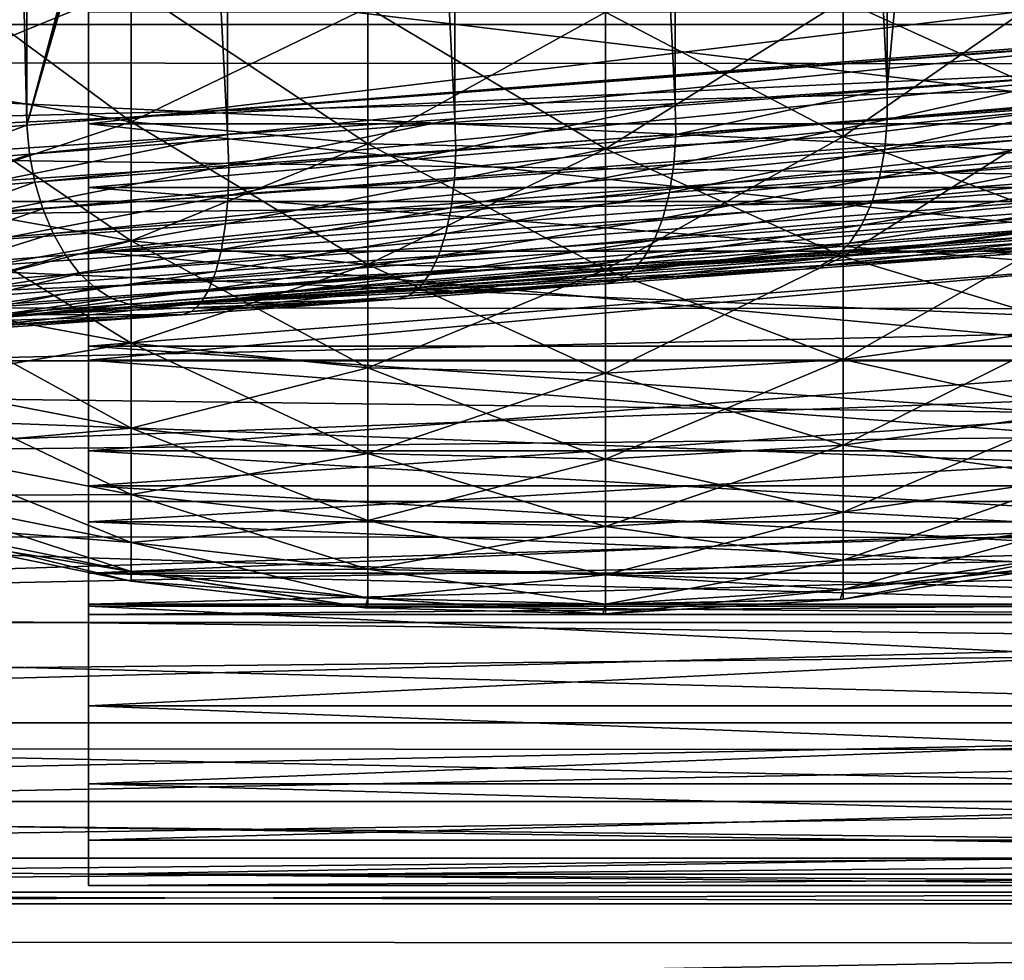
# Model space of a CAD drawing. Header units: metres. Extents: x -13 to 104, y -17 to 17.
# Tile 104 of 235: x 55.8 to 58.52, y -8.46 to -5.86. Entities that reach past the tile are written whole.
import ezdxf

# ---------------------------------------------------------------- set-up
doc = ezdxf.new("R2010")
doc.units = ezdxf.units.M
doc.layers.add('solid_508351', color=7, linetype='CONTINUOUS')

msp = doc.modelspace()

# ---------------------------------------------------------------- linework, layer by layer
at = {"layer": 'solid_508351'}
for points in [[(56.373955, -6.17251, 16.388573), (55.728741, -6.216221, 16.195028), (55.731998, 6.216001, 16.195873)], [(56.373955, -6.17251, 16.388573), (55.731998, 6.216001, 16.195873), (56.37714, 6.172294, 16.38966)], [(55.527317, 6.171657, 21.477541), (55.818401, -6.147289, 21.6702), (55.818401, 6.147289, 21.6702)], [(55.528515, -6.171558, 21.47826), (55.818401, -6.147289, 21.6702), (55.527317, 6.171657, 21.477541)], [(57.002888, -6.129541, 16.629835), (56.373955, -6.17251, 16.388573), (56.37714, 6.172294, 16.38966)], [(57.002888, -6.129541, 16.629835), (56.37714, 6.172294, 16.38966), (57.005985, 6.129328, 16.631159)], [(59.05619, 5.904927, 24.022593), (55.818401, 6.147289, 21.6702), (55.818401, -6.147289, 21.6702)], [(57.612118, -6.087543, 16.917517), (57.002888, -6.129541, 16.629835), (57.005985, 6.129328, 16.631159)], [(57.612118, -6.087543, 16.917517), (57.005985, 6.129328, 16.631159), (57.615108, 6.087337, 16.919067)], [(58.198277, -6.046752, 17.250063), (57.612118, -6.087543, 16.917517), (57.615108, 6.087337, 16.919067)], [(58.198277, -6.046752, 17.250063), (57.615108, 6.087337, 16.919067), (58.201141, 6.046552, 17.251833)], [(58.198277, -6.046752, 17.250063), (58.201141, 6.046552, 17.251833), (58.757309, 0, 17.625101)], [(59.175964, 5.893589, 24.109612), (59.05619, 5.904927, 24.022593), (55.818401, -6.147289, 21.6702)], [(59.2952, 5.877554, 24.196243), (59.175964, 5.893589, 24.109612), (55.818401, -6.147289, 21.6702)], [(59.2952, -5.877554, 24.196243), (59.2952, 5.877554, 24.196243), (55.818401, -6.147289, 21.6702)], [(58.198277, -6.046752, 17.250063), (58.757309, 0, 17.625101), (58.757473, -6.007425, 17.625219)], [(55.989487, -4.820807, -5.745408), (55.989487, -5.833607, -5.833655), (55.989487, -6.319849, -5.303019)], [(55.989487, -5.303217, -5.303373), (55.989487, -4.820807, -5.745408), (55.989487, -6.319849, -5.303019)], [(61.599998, -5.625503, -8.865873), (34.599998, -5.964752, -8.641271), (34.599998, -5.2501, -9.093191)], [(61.599998, -5.262952, 9.085776), (34.599998, -5.2501, 9.093191), (34.599998, -5.964752, 8.641271)], [(61.599998, -5.625503, 8.865873), (61.599998, -5.262952, 9.085776), (34.599998, -5.964752, 8.641271)], [(55.989487, -5.745316, -4.820923), (55.989487, -5.303217, -5.303373), (55.989487, -6.319849, -5.303019)], [(55.989487, -5.303217, 5.303373), (55.989487, -6.319849, 5.303019), (55.989487, -5.833607, 5.833655)], [(55.989487, -5.303217, 5.303373), (55.989487, -5.745316, 4.820923), (55.989487, -6.319849, 5.303019)], [(61.599998, -5.335148, -6.35816), (51.099998, -5.335077, -6.358214), (51.099998, -5.868854, -5.869102)], [(61.599998, -5.868929, 5.869044), (51.099998, -5.868854, 5.869102), (51.099998, -5.335077, 6.358214)], [(61.599998, -5.335148, 6.35816), (61.599998, -5.868929, 5.869044), (51.099998, -5.335077, 6.358214)], [(61.599998, -5.868929, -5.869044), (61.599998, -5.335148, -6.35816), (51.099998, -5.868854, -5.869102)], [(61.599998, -5.625503, -8.865873), (61.599998, -5.97888, -8.631512), (34.599998, -5.964752, -8.641271)], [(61.599998, -5.97888, 8.631512), (61.599998, -5.625503, 8.865873), (34.599998, -5.964752, 8.641271)], [(55.462742, -5.661409, -4.571269), (56.107784, -5.763571, -4.653759), (56.107784, -6.137474, -4.148208)], [(55.462742, -6.028685, -4.074679), (55.462742, -5.661409, -4.571269), (56.107784, -6.137474, -4.148208)], [(55.462742, -5.661409, 4.571269), (55.462742, -6.028685, 4.074679), (56.107784, -5.763571, 4.653759)], [(55.989487, -5.745316, -4.820923), (55.989487, -6.319849, -5.303019), (55.989487, -6.758009, -4.731998)], [(55.989487, -6.14356, -4.30193), (55.989487, -5.745316, -4.820923), (55.989487, -6.758009, -4.731998)], [(55.989487, -5.745316, 4.820923), (55.989487, -6.758009, 4.731998), (55.989487, -6.319849, 5.303019)], [(55.989487, -5.745316, 4.820923), (55.989487, -6.14356, 4.30193), (55.989487, -6.758009, 4.731998)], [(59.28949, -6.143654, 4.301804), (55.989487, -6.14356, 4.30193), (55.989487, -5.745316, 4.820923)], [(59.28949, -6.143654, 4.301804), (55.989487, -5.745316, 4.820923), (59.28949, -5.745356, 4.82088)], [(59.28949, -5.745356, -4.82088), (55.989487, -5.745316, -4.820923), (55.989487, -6.14356, -4.30193)], [(59.28949, -5.745356, -4.82088), (55.989487, -6.14356, -4.30193), (59.28949, -6.143654, -4.301804)], [(58.0769, -5.802224, -4.684969), (58.727745, -5.725501, -4.623019), (58.727745, -6.096934, -4.120808)], [(58.0769, -6.178635, 4.176028), (58.727745, -6.096934, 4.120808), (58.727745, -5.725501, 4.623019)], [(58.0769, -5.802224, 4.684969), (58.0769, -6.178635, 4.176028), (58.727745, -5.725501, 4.623019)], [(55.462742, -6.028685, 4.074679), (56.107784, -6.137474, 4.148208), (56.107784, -5.763571, 4.653759)], [(56.107784, -5.763571, -4.653759), (56.761856, -5.821333, -4.700398), (56.761856, -6.198983, -4.189781)], [(56.107784, -6.137474, -4.148208), (56.107784, -5.763571, -4.653759), (56.761856, -6.198983, -4.189781)], [(56.107784, -5.763571, 4.653759), (56.107784, -6.137474, 4.148208), (56.761856, -5.821333, 4.700398)], [(56.107784, -6.137474, 4.148208), (56.761856, -6.198983, 4.189781), (56.761856, -5.821333, 4.700398)], [(56.761856, -5.821333, -4.700398), (57.419918, -5.834251, -4.710828), (57.419918, -6.212739, -4.199079)], [(56.761856, -6.198983, -4.189781), (56.761856, -5.821333, -4.700398), (57.419918, -6.212739, -4.199079)], [(56.761856, -5.821333, 4.700398), (56.761856, -6.198983, 4.189781), (57.419918, -5.834251, 4.710828)], [(57.419918, -5.834251, -4.710828), (58.0769, -5.802224, -4.684969), (58.0769, -6.178635, -4.176028)], [(57.419918, -6.212739, 4.199079), (58.0769, -6.178635, 4.176028), (58.0769, -5.802224, 4.684969)], [(57.419918, -5.834251, 4.710828), (57.419918, -6.212739, 4.199079), (58.0769, -5.802224, 4.684969)], [(58.0769, -6.178635, -4.176028), (58.0769, -5.802224, -4.684969), (58.727745, -6.096934, -4.120808)], [(55.989487, -6.319849, 5.303019), (61.613396, -5.833631, 5.833631), (55.989487, -5.833607, 5.833655)], [(55.989487, -6.319849, -5.303019), (55.989487, -5.833607, -5.833655), (61.613396, -5.833631, -5.833631)], [(55.989487, -6.319849, 5.303019), (61.613396, -6.319867, 5.302998), (61.613396, -5.833631, 5.833631)], [(55.989487, -6.319849, -5.303019), (61.613396, -5.833631, -5.833631), (61.613396, -6.319867, -5.302998)], [(56.761856, -6.198983, 4.189781), (57.419918, -6.212739, 4.199079), (57.419918, -5.834251, 4.710828)], [(57.419918, -6.212739, -4.199079), (57.419918, -5.834251, -4.710828), (58.0769, -6.178635, -4.176028)], [(61.599998, -5.868929, -5.869044), (51.099998, -5.868854, -5.869102), (51.099998, -6.358155, -5.335153)], [(61.599998, -6.358217, 5.33508), (51.099998, -6.358155, 5.335153), (51.099998, -5.868854, 5.869102)], [(61.599998, -5.868929, 5.869044), (61.599998, -6.358217, 5.33508), (51.099998, -5.868854, 5.869102)], [(61.599998, -6.358217, -5.33508), (61.599998, -5.868929, -5.869044), (51.099998, -6.358155, -5.335153)], [(59.175964, -5.893589, 24.109612), (59.2952, -5.877554, 24.196243), (55.818401, -6.147289, 21.6702)], [(59.05619, -5.904927, 24.022593), (59.175964, -5.893589, 24.109612), (55.818401, -6.147289, 21.6702)], [(55.826092, -6.227082, 21.667837), (59.05619, -5.904927, 24.022593), (55.818401, -6.147289, 21.6702)], [(55.826092, -6.227082, 21.667837), (59.063881, -5.98472, 24.020229), (59.05619, -5.904927, 24.022593)], [(61.599998, -6.322506, -8.383074), (34.599998, -6.640647, -8.133361), (34.599998, -5.964752, -8.641271)], [(61.599998, -5.97888, -8.631512), (61.599998, -6.322506, -8.383074), (34.599998, -5.964752, -8.641271)], [(61.599998, -5.97888, 8.631512), (34.599998, -5.964752, 8.641271), (34.599998, -6.640647, 8.133361)], [(61.599998, -6.322506, 8.383074), (61.599998, -5.97888, 8.631512), (34.599998, -6.640647, 8.133361)], [(55.826092, -6.227082, 21.667837), (55.841145, -6.304821, 21.655128), (59.063881, -5.98472, 24.020229)], [(55.841145, -6.304821, 21.655128), (59.078934, -6.062461, 24.007519), (59.063881, -5.98472, 24.020229)], [(58.198982, -6.131742, 17.259108), (58.198277, -6.046752, 17.250063), (58.757473, -6.007425, 17.625219)], [(58.198982, -6.131742, 17.259108), (58.757473, -6.007425, 17.625219), (58.75721, -6.092195, 17.634008)], [(55.462742, -6.028685, -4.074679), (56.107784, -6.137474, -4.148208), (56.107784, -6.467156, -3.61277)], [(55.462742, -6.352523, -3.548732), (55.462742, -6.028685, -4.074679), (56.107784, -6.467156, -3.61277)], [(55.462742, -6.028685, 4.074679), (55.462742, -6.352523, 3.548732), (56.107784, -6.137474, 4.148208)], [(57.613651, -6.172787, 16.926594), (57.612118, -6.087543, 16.917517), (58.198277, -6.046752, 17.250063)], [(57.613651, -6.172787, 16.926594), (58.198277, -6.046752, 17.250063), (58.198982, -6.131742, 17.259108)], [(55.841145, -6.304821, 21.655128), (55.863171, -6.378509, 21.632401), (59.078934, -6.062461, 24.007519)], [(55.863171, -6.378509, 21.632401), (59.100964, -6.136148, 23.984791), (59.078934, -6.062461, 24.007519)], [(57.005234, -6.215047, 16.638887), (57.002888, -6.129541, 16.629835), (57.612118, -6.087543, 16.917517)], [(57.005234, -6.215047, 16.638887), (57.612118, -6.087543, 16.917517), (57.613651, -6.172787, 16.926594)], [(58.0769, -6.178635, -4.176028), (58.727745, -6.096934, -4.120808), (58.727745, -6.424438, -3.588907)], [(58.0769, -6.510528, 3.636999), (58.727745, -6.424438, 3.588907), (58.727745, -6.096934, 4.120808)], [(58.0769, -6.178635, 4.176028), (58.0769, -6.510528, 3.636999), (58.727745, -6.096934, 4.120808)], [(58.191994, -6.214257, 17.280306), (58.75721, -6.092195, 17.634008), (58.748558, -6.174492, 17.654396)], [(58.191994, -6.214257, 17.280306), (58.198982, -6.131742, 17.259108), (58.75721, -6.092195, 17.634008)], [(55.462742, -6.352523, 3.548732), (56.107784, -6.467156, 3.61277), (56.107784, -6.137474, 4.148208)], [(55.536137, -6.25106, 21.475428), (55.818401, -6.147289, 21.6702), (55.528515, -6.171558, 21.47826)], [(55.536137, -6.25106, 21.475428), (55.826092, -6.227082, 21.667837), (55.818401, -6.147289, 21.6702)], [(55.863171, -6.378509, 21.632401), (55.891609, -6.446248, 21.600239), (59.100964, -6.136148, 23.984791)], [(55.891609, -6.446248, 21.600239), (59.129398, -6.203887, 23.952629), (59.100964, -6.136148, 23.984791)], [(55.989487, -6.14356, -4.30193), (55.989487, -6.758009, -4.731998), (55.989487, -7.144726, -4.124971)], [(55.989487, -6.495133, -3.750091), (55.989487, -6.14356, -4.30193), (55.989487, -7.144726, -4.124971)], [(55.989487, -6.14356, 4.30193), (55.989487, -7.144726, 4.124971), (55.989487, -6.758009, 4.731998)], [(55.989487, -6.14356, 4.30193), (55.989487, -6.495133, 3.750091), (55.989487, -7.144726, 4.124971)], [(59.28949, -6.495154, 3.750064), (55.989487, -6.495133, 3.750091), (55.989487, -6.14356, 4.30193)], [(59.28949, -6.495154, 3.750064), (55.989487, -6.14356, 4.30193), (59.28949, -6.143654, 4.301804)], [(59.28949, -6.143654, -4.301804), (55.989487, -6.14356, -4.30193), (55.989487, -6.495133, -3.750091)], [(59.28949, -6.143654, -4.301804), (55.989487, -6.495133, -3.750091), (59.28949, -6.495154, -3.750064)], [(56.107784, -6.137474, -4.148208), (56.761856, -6.198983, -4.189781), (56.761856, -6.53197, -3.648977)], [(56.107784, -6.467156, -3.61277), (56.107784, -6.137474, -4.148208), (56.761856, -6.53197, -3.648977)], [(56.107784, -6.137474, 4.148208), (56.107784, -6.467156, 3.61277), (56.761856, -6.198983, 4.189781)], [(56.377083, -6.258289, 16.397512), (56.373955, -6.17251, 16.388573), (57.002888, -6.129541, 16.629835)], [(56.377083, -6.258289, 16.397512), (57.002888, -6.129541, 16.629835), (57.005234, -6.215047, 16.638887)], [(57.608376, -6.255529, 16.948462), (58.198982, -6.131742, 17.259108), (58.191994, -6.214257, 17.280306)], [(57.608376, -6.255529, 16.948462), (57.613651, -6.172787, 16.926594), (58.198982, -6.131742, 17.259108)], [(55.73262, -6.302277, 16.203779), (55.728741, -6.216221, 16.195028), (56.373955, -6.17251, 16.388573)], [(55.73262, -6.302277, 16.203779), (56.373955, -6.17251, 16.388573), (56.377083, -6.258289, 16.397512)], [(57.001698, -6.298025, 16.661276), (57.613651, -6.172787, 16.926594), (57.608376, -6.255529, 16.948462)], [(57.001698, -6.298025, 16.661276), (57.005234, -6.215047, 16.638887), (57.613651, -6.172787, 16.926594)], [(57.419918, -6.212739, -4.199079), (58.0769, -6.178635, -4.176028), (58.0769, -6.510528, -3.636999)], [(57.419918, -6.546464, 3.657074), (58.0769, -6.510528, 3.636999), (58.0769, -6.178635, 4.176028)], [(57.419918, -6.212739, 4.199079), (57.419918, -6.546464, 3.657074), (58.0769, -6.178635, 4.176028)], [(58.0769, -6.510528, -3.636999), (58.0769, -6.178635, -4.176028), (58.727745, -6.424438, -3.588907)], [(58.177509, -6.291876, 17.313053), (58.748558, -6.174492, 17.654396), (58.731625, -6.251935, 17.685684)], [(58.177509, -6.291876, 17.313053), (58.191994, -6.214257, 17.280306), (58.748558, -6.174492, 17.654396)], [(55.891609, -6.446248, 21.600239), (55.925724, -6.506296, 21.559471), (59.129398, -6.203887, 23.952629)], [(55.925724, -6.506296, 21.559471), (59.163517, -6.263936, 23.911861), (59.129398, -6.203887, 23.952629)], [(56.107784, -6.467156, 3.61277), (56.761856, -6.53197, 3.648977), (56.761856, -6.198983, 4.189781)], [(56.761856, -6.198983, -4.189781), (57.419918, -6.212739, -4.199079), (57.419918, -6.546464, -3.657074)], [(56.761856, -6.53197, -3.648977), (56.761856, -6.198983, -4.189781), (57.419918, -6.546464, -3.657074)], [(56.761856, -6.198983, 4.189781), (56.761856, -6.53197, 3.648977), (57.419918, -6.212739, 4.199079)], [(55.550137, -6.328541, 21.461674), (55.826092, -6.227082, 21.667837), (55.536137, -6.25106, 21.475428)], [(55.550137, -6.328541, 21.461674), (55.841145, -6.304821, 21.655128), (55.826092, -6.227082, 21.667837)], [(56.375309, -6.34151, 16.42028), (57.005234, -6.215047, 16.638887), (57.001698, -6.298025, 16.661276)], [(56.375309, -6.34151, 16.42028), (56.377083, -6.258289, 16.397512), (57.005234, -6.215047, 16.638887)], [(56.761856, -6.53197, 3.648977), (57.419918, -6.546464, 3.657074), (57.419918, -6.212739, 4.199079)], [(57.419918, -6.546464, -3.657074), (57.419918, -6.212739, -4.199079), (58.0769, -6.510528, -3.636999)], [(57.596436, -6.333331, 16.982471), (58.191994, -6.214257, 17.280306), (58.177509, -6.291876, 17.313053)], [(57.596436, -6.333331, 16.982471), (57.608376, -6.255529, 16.948462), (58.191994, -6.214257, 17.280306)], [(55.732613, -6.385747, 16.22678), (56.377083, -6.258289, 16.397512), (56.375309, -6.34151, 16.42028)], [(55.732613, -6.385747, 16.22678), (55.73262, -6.302277, 16.203779), (56.377083, -6.258289, 16.397512)], [(55.925724, -6.506296, 21.559471), (55.964638, -6.557108, 21.511145), (59.163517, -6.263936, 23.911861)], [(55.964638, -6.557108, 21.511145), (59.202431, -6.314747, 23.863533), (59.163517, -6.263936, 23.911861)], [(56.992386, -6.376017, 16.696344), (57.608376, -6.255529, 16.948462), (57.596436, -6.333331, 16.982471)], [(56.992386, -6.376017, 16.696344), (57.001698, -6.298025, 16.661276), (57.608376, -6.255529, 16.948462)], [(58.155945, -6.36233, 17.356392), (58.731625, -6.251935, 17.685684), (58.706898, -6.322276, 17.726965)], [(58.155945, -6.36233, 17.356392), (58.177509, -6.291876, 17.313053), (58.731625, -6.251935, 17.685684)], [(57.578186, -6.403904, 17.027622), (58.177509, -6.291876, 17.313053), (58.155945, -6.36233, 17.356392)], [(57.578186, -6.403904, 17.027622), (57.596436, -6.333331, 16.982471), (58.177509, -6.291876, 17.313053)], [(55.570168, -6.40201, 21.437393), (55.841145, -6.304821, 21.655128), (55.550137, -6.328541, 21.461674)], [(55.570168, -6.40201, 21.437393), (55.863171, -6.378509, 21.632401), (55.841145, -6.304821, 21.655128)], [(55.964638, -6.557108, 21.511145), (56.007355, -6.597377, 21.456503), (59.202431, -6.314747, 23.863533)], [(56.007355, -6.597377, 21.456503), (59.245144, -6.355015, 23.808891), (59.202431, -6.314747, 23.863533)], [(56.368687, -6.419697, 16.4562), (57.001698, -6.298025, 16.661276), (56.992386, -6.376017, 16.696344)], [(56.368687, -6.419697, 16.4562), (56.375309, -6.34151, 16.42028), (57.001698, -6.298025, 16.661276)], [(61.599998, -6.322506, -8.383074), (61.599998, -6.655821, -8.120964), (34.599998, -6.640647, -8.133361)], [(61.599998, -6.655821, 8.120964), (61.599998, -6.322506, 8.383074), (34.599998, -6.640647, 8.133361)], [(55.728722, -6.464135, 16.26334), (56.375309, -6.34151, 16.42028), (56.368687, -6.419697, 16.4562)], [(55.728722, -6.464135, 16.26334), (55.732613, -6.385747, 16.22678), (56.375309, -6.34151, 16.42028)], [(55.989487, -6.758009, 4.731998), (61.613396, -6.319867, 5.302998), (55.989487, -6.319849, 5.303019)], [(55.989487, -6.319849, -5.303019), (61.613396, -6.319867, -5.302998), (61.613396, -6.758004, -4.732006)], [(55.989487, -6.758009, -4.731998), (55.989487, -6.319849, -5.303019), (61.613396, -6.758004, -4.732006)], [(55.989487, -6.758009, 4.731998), (61.613396, -6.758004, 4.732006), (61.613396, -6.319867, 5.302998)], [(56.97757, -6.446713, 16.743053), (57.596436, -6.333331, 16.982471), (57.578186, -6.403904, 17.027622)], [(56.97757, -6.446713, 16.743053), (56.992386, -6.376017, 16.696344), (57.596436, -6.333331, 16.982471)], [(58.127937, -6.42356, 17.409054), (58.706898, -6.322276, 17.726965), (58.675095, -6.383469, 17.777039)], [(58.127937, -6.42356, 17.409054), (58.155945, -6.36233, 17.356392), (58.706898, -6.322276, 17.726965)], [(61.599998, -6.358217, -5.33508), (51.099998, -6.358155, -5.335153), (51.099998, -6.798831, -4.760855)], [(61.599998, -6.798894, 4.760782), (51.099998, -6.798831, 4.760855), (51.099998, -6.358155, 5.335153)], [(61.599998, -6.358217, 5.33508), (61.599998, -6.798894, 4.760782), (51.099998, -6.358155, 5.335153)], [(61.599998, -6.798894, -4.760782), (61.599998, -6.358217, -5.33508), (51.099998, -6.798831, -4.760855)], [(55.462742, -6.352523, -3.548732), (56.107784, -6.467156, -3.61277), (56.107784, -6.750243, -3.051302)], [(55.462742, -6.630591, -2.997216), (55.462742, -6.352523, -3.548732), (56.107784, -6.750243, -3.051302)], [(55.462742, -6.352523, 3.548732), (55.462742, -6.630591, 2.997216), (56.107784, -6.467156, 3.61277)], [(56.007355, -6.597377, 21.456503), (56.052765, -6.626066, 21.396952), (59.245144, -6.355015, 23.808891)], [(56.052765, -6.626066, 21.396952), (59.290558, -6.383704, 23.749342), (59.245144, -6.355015, 23.808891)], [(57.554161, -6.465174, 17.082588), (58.155945, -6.36233, 17.356392), (58.127937, -6.42356, 17.409054)], [(57.554161, -6.465174, 17.082588), (57.578186, -6.403904, 17.027622), (58.155945, -6.36233, 17.356392)], [(55.595722, -6.46959, 21.403208), (55.863171, -6.378509, 21.632401), (55.570168, -6.40201, 21.437393)], [(55.595722, -6.46959, 21.403208), (55.891609, -6.446248, 21.600239), (55.863171, -6.378509, 21.632401)], [(56.052765, -6.626066, 21.396952), (56.099712, -6.642438, 21.334023), (59.290558, -6.383704, 23.749342)], [(56.099712, -6.642438, 21.334023), (59.337502, -6.400076, 23.686415), (59.290558, -6.383704, 23.749342)], [(56.099712, -6.642438, 21.334023), (56.14698, -6.646071, 21.269337), (59.337502, -6.400076, 23.686415)], [(59.337502, -6.400076, 23.686415), (56.14698, -6.646071, 21.269337), (59.384769, -6.403709, 23.621729)], [(56.357407, -6.49052, 16.5042), (56.992386, -6.376017, 16.696344), (56.97757, -6.446713, 16.743053)], [(56.357407, -6.49052, 16.5042), (56.368687, -6.419697, 16.4562), (56.992386, -6.376017, 16.696344)], [(58.094307, -6.473777, 17.469501), (58.675095, -6.383469, 17.777039), (58.637146, -6.433737, 17.834452)], [(58.094307, -6.473777, 17.469501), (58.127937, -6.42356, 17.409054), (58.675095, -6.383469, 17.777039)], [(55.721066, -6.535089, 16.312363), (56.368687, -6.419697, 16.4562), (56.357407, -6.49052, 16.5042)], [(55.721066, -6.535089, 16.312363), (55.728722, -6.464135, 16.26334), (56.368687, -6.419697, 16.4562)], [(59.867565, -6.403709, 19.028229), (56.14698, -6.646071, 21.269337), (58.498123, -6.506217, 18.03327)], [(59.867565, -6.403709, 19.028229), (59.384769, -6.403709, 23.621729), (56.14698, -6.646071, 21.269337)], [(56.957687, -6.508022, 16.800018), (57.578186, -6.403904, 17.027622), (57.554161, -6.465174, 17.082588)], [(56.957687, -6.508022, 16.800018), (56.97757, -6.446713, 16.743053), (57.578186, -6.403904, 17.027622)], [(57.525066, -6.515337, 17.145752), (58.127937, -6.42356, 17.409054), (58.094307, -6.473777, 17.469501)], [(57.525066, -6.515337, 17.145752), (57.554161, -6.465174, 17.082588), (58.127937, -6.42356, 17.409054)], [(58.0769, -6.510528, -3.636999), (58.727745, -6.424438, -3.588907), (58.727745, -6.705655, -3.031147)], [(58.0769, -6.795513, 3.071766), (58.727745, -6.705655, 3.031147), (58.727745, -6.424438, 3.588907)], [(58.0769, -6.510528, 3.636999), (58.0769, -6.795513, 3.071766), (58.727745, -6.424438, 3.588907)], [(58.547356, -6.496016, 17.964455), (59.867565, -6.403709, 19.028229), (58.498123, -6.506217, 18.03327)], [(55.626141, -6.529553, 21.359991), (55.891609, -6.446248, 21.600239), (55.595722, -6.46959, 21.403208)], [(55.626141, -6.529553, 21.359991), (55.925724, -6.506296, 21.559471), (55.891609, -6.446248, 21.600239)], [(56.341812, -6.551871, 16.562853), (56.97757, -6.446713, 16.743053), (56.957687, -6.508022, 16.800018)], [(56.341812, -6.551871, 16.562853), (56.357407, -6.49052, 16.5042), (56.97757, -6.446713, 16.743053)], [(58.056026, -6.511513, 17.535969), (58.637146, -6.433737, 17.834452), (58.594151, -6.471619, 17.897535)], [(58.056026, -6.511513, 17.535969), (58.094307, -6.473777, 17.469501), (58.637146, -6.433737, 17.834452)], [(55.462742, -6.630591, 2.997216), (56.107784, -6.750243, 3.051302), (56.107784, -6.467156, 3.61277)], [(56.107784, -6.467156, -3.61277), (56.761856, -6.53197, -3.648977), (56.761856, -6.817893, -3.081882)], [(56.107784, -6.750243, -3.051302), (56.107784, -6.467156, -3.61277), (56.761856, -6.817893, -3.081882)], [(56.107784, -6.467156, 3.61277), (56.107784, -6.750243, 3.051302), (56.761856, -6.53197, 3.648977)], [(56.933334, -6.55813, 16.865557), (57.554161, -6.465174, 17.082588), (57.525066, -6.515337, 17.145752)], [(56.933334, -6.55813, 16.865557), (56.957687, -6.508022, 16.800018), (57.554161, -6.465174, 17.082588)], [(57.491764, -6.552918, 17.215254), (58.094307, -6.473777, 17.469501), (58.056026, -6.511513, 17.535969)], [(57.491764, -6.552918, 17.215254), (57.525066, -6.515337, 17.145752), (58.094307, -6.473777, 17.469501)], [(58.014225, -6.535664, 17.60651), (58.594151, -6.471619, 17.897535), (58.547356, -6.496016, 17.964455)], [(58.014225, -6.535664, 17.60651), (58.056026, -6.511513, 17.535969), (58.594151, -6.471619, 17.897535)], [(55.660652, -6.580368, 21.308847), (55.925724, -6.506296, 21.559471), (55.626141, -6.529553, 21.359991)], [(55.660652, -6.580368, 21.308847), (55.964638, -6.557108, 21.511145), (55.925724, -6.506296, 21.559471)], [(55.709869, -6.596481, 16.372379), (56.357407, -6.49052, 16.5042), (56.341812, -6.551871, 16.562853)], [(55.709869, -6.596481, 16.372379), (55.721066, -6.535089, 16.312363), (56.357407, -6.49052, 16.5042)], [(55.989487, -6.495133, -3.750091), (55.989487, -7.144726, -4.124971), (55.989487, -7.477052, -3.486574)], [(55.989487, -6.797301, -3.169649), (55.989487, -6.495133, -3.750091), (55.989487, -7.477052, -3.486574)], [(55.989487, -6.495133, 3.750091), (55.989487, -7.477052, 3.486574), (55.989487, -7.144726, 4.124971)], [(55.989487, -6.495133, 3.750091), (55.989487, -6.797301, 3.169649), (55.989487, -7.477052, 3.486574)], [(59.28949, -6.797342, 3.169564), (55.989487, -6.797301, 3.169649), (55.989487, -6.495133, 3.750091)], [(59.28949, -6.797342, 3.169564), (55.989487, -6.495133, 3.750091), (59.28949, -6.495154, 3.750064)], [(59.28949, -6.495154, -3.750064), (55.989487, -6.495133, -3.750091), (55.989487, -6.797301, -3.169649)], [(59.28949, -6.495154, -3.750064), (55.989487, -6.797301, -3.169649), (59.28949, -6.797342, -3.169564)], [(56.14698, -6.646071, 21.269337), (57.970013, -6.545534, 17.67898), (58.498123, -6.506217, 18.03327)], [(56.322361, -6.601921, 16.630411), (56.957687, -6.508022, 16.800018), (56.933334, -6.55813, 16.865557)], [(56.322361, -6.601921, 16.630411), (56.341812, -6.551871, 16.562853), (56.957687, -6.508022, 16.800018)], [(58.014225, -6.535664, 17.60651), (58.498123, -6.506217, 18.03327), (57.970013, -6.545534, 17.67898)], [(58.014225, -6.535664, 17.60651), (58.547356, -6.496016, 17.964455), (58.498123, -6.506217, 18.03327)], [(56.107784, -6.750243, 3.051302), (56.761856, -6.817893, 3.081882), (56.761856, -6.53197, 3.648977)], [(56.761856, -6.53197, -3.648977), (57.419918, -6.546464, -3.657074), (57.419918, -6.833022, -3.088721)], [(56.761856, -6.817893, -3.081882), (56.761856, -6.53197, -3.648977), (57.419918, -6.833022, -3.088721)], [(56.761856, -6.53197, 3.648977), (56.761856, -6.817893, 3.081882), (57.419918, -6.546464, 3.657074)], [(56.905224, -6.595552, 16.937727), (57.525066, -6.515337, 17.145752), (57.491764, -6.552918, 17.215254)], [(56.905224, -6.595552, 16.937727), (56.933334, -6.55813, 16.865557), (57.525066, -6.515337, 17.145752)], [(57.419918, -6.546464, -3.657074), (58.0769, -6.510528, -3.636999), (58.0769, -6.795513, -3.071766)], [(57.419918, -6.833022, 3.088721), (58.0769, -6.795513, 3.071766), (58.0769, -6.510528, 3.636999)], [(57.419918, -6.546464, 3.657074), (57.419918, -6.833022, 3.088721), (58.0769, -6.510528, 3.636999)], [(57.455227, -6.576814, 17.289053), (58.056026, -6.511513, 17.535969), (58.014225, -6.535664, 17.60651)], [(57.455227, -6.576814, 17.289053), (57.491764, -6.552918, 17.215254), (58.056026, -6.511513, 17.535969)], [(57.455227, -6.576814, 17.289053), (58.014225, -6.535664, 17.60651), (57.970013, -6.545534, 17.67898)], [(58.0769, -6.795513, -3.071766), (58.0769, -6.510528, -3.636999), (58.727745, -6.705655, -3.031147)], [(55.698368, -6.620735, 21.251085), (55.964638, -6.557108, 21.511145), (55.660652, -6.580368, 21.308847)], [(55.695477, -6.646472, 16.441589), (56.341812, -6.551871, 16.562853), (56.322361, -6.601921, 16.630411)], [(55.695477, -6.646472, 16.441589), (55.709869, -6.596481, 16.372379), (56.341812, -6.551871, 16.562853)], [(55.698368, -6.620735, 21.251085), (56.007355, -6.597377, 21.456503), (55.964638, -6.557108, 21.511145)], [(56.14698, -6.646071, 21.269337), (57.416462, -6.586325, 17.364958), (57.970013, -6.545534, 17.67898)], [(56.299641, -6.639179, 16.704861), (56.933334, -6.55813, 16.865557), (56.905224, -6.595552, 16.937727)], [(56.299641, -6.639179, 16.704861), (56.322361, -6.601921, 16.630411), (56.933334, -6.55813, 16.865557)], [(56.761856, -6.817893, 3.081882), (57.419918, -6.833022, 3.088721), (57.419918, -6.546464, 3.657074)], [(56.874187, -6.619182, 17.014393), (57.491764, -6.552918, 17.215254), (57.455227, -6.576814, 17.289053)], [(56.874187, -6.619182, 17.014393), (56.905224, -6.595552, 16.937727), (57.491764, -6.552918, 17.215254)], [(57.455227, -6.576814, 17.289053), (57.970013, -6.545534, 17.67898), (57.416462, -6.586325, 17.364958)], [(57.419918, -6.833022, -3.088721), (57.419918, -6.546464, -3.657074), (58.0769, -6.795513, -3.071766)], [(56.14698, -6.646071, 21.269337), (56.841114, -6.628323, 17.093287), (57.416462, -6.586325, 17.364958)], [(56.874187, -6.619182, 17.014393), (57.416462, -6.586325, 17.364958), (56.841114, -6.628323, 17.093287)], [(56.874187, -6.619182, 17.014393), (57.455227, -6.576814, 17.289053), (57.416462, -6.586325, 17.364958)], [(55.67831, -6.683561, 16.51792), (56.322361, -6.601921, 16.630411), (56.299641, -6.639179, 16.704861)], [(55.67831, -6.683561, 16.51792), (55.695477, -6.646472, 16.441589), (56.322361, -6.601921, 16.630411)], [(55.738331, -6.649622, 21.188179), (56.007355, -6.597377, 21.456503), (55.698368, -6.620735, 21.251085)], [(55.738331, -6.649622, 21.188179), (56.052765, -6.626066, 21.396952), (56.007355, -6.597377, 21.456503)], [(56.274323, -6.662535, 16.783985), (56.905224, -6.595552, 16.937727), (56.874187, -6.619182, 17.014393)], [(56.274323, -6.662535, 16.783985), (56.299641, -6.639179, 16.704861), (56.905224, -6.595552, 16.937727)], [(61.599998, -6.978281, -7.84561), (34.599998, -7.273619, -7.572589), (34.599998, -6.640647, -8.133361)], [(61.599998, -6.655821, -8.120964), (61.599998, -6.978281, -7.84561), (34.599998, -6.640647, -8.133361)], [(61.599998, -6.655821, 8.120964), (34.599998, -6.640647, 8.133361), (34.599998, -7.273619, 7.572589)], [(55.462742, -6.630591, -2.997216), (56.107784, -6.750243, -3.051302), (56.107784, -6.984693, -2.467849)], [(55.462742, -6.860887, -2.424105), (55.462742, -6.630591, -2.997216), (56.107784, -6.984693, -2.467849)], [(55.462742, -6.630591, 2.997216), (55.462742, -6.860887, 2.424105), (56.107784, -6.750243, 3.051302)], [(55.65889, -6.706637, 16.599077), (56.299641, -6.639179, 16.704861), (56.274323, -6.662535, 16.783985)], [(55.65889, -6.706637, 16.599077), (55.67831, -6.683561, 16.51792), (56.299641, -6.639179, 16.704861)], [(55.779514, -6.666293, 21.121738), (56.052765, -6.626066, 21.396952), (55.738331, -6.649622, 21.188179)], [(55.779514, -6.666293, 21.121738), (56.099712, -6.642438, 21.334023), (56.052765, -6.626066, 21.396952)], [(55.779514, -6.666293, 21.121738), (55.820877, -6.670328, 21.053463), (56.099712, -6.642438, 21.334023)], [(55.820877, -6.670328, 21.053463), (56.247181, -6.671292, 16.865452), (56.841114, -6.628323, 17.093287)], [(56.14698, -6.646071, 21.269337), (55.820877, -6.670328, 21.053463), (56.841114, -6.628323, 17.093287)], [(56.099712, -6.642438, 21.334023), (55.820877, -6.670328, 21.053463), (56.14698, -6.646071, 21.269337)], [(56.274323, -6.662535, 16.783985), (56.841114, -6.628323, 17.093287), (56.247181, -6.671292, 16.865452)], [(56.274323, -6.662535, 16.783985), (56.874187, -6.619182, 17.014393), (56.841114, -6.628323, 17.093287)], [(61.599998, -6.978281, 7.84561), (61.599998, -6.655821, 8.120964), (34.599998, -7.273619, 7.572589)], [(55.779514, -6.666293, 21.121738), (55.475464, -6.695721, 20.865749), (55.820877, -6.670328, 21.053463)], [(55.820877, -6.670328, 21.053463), (55.475464, -6.695721, 20.865749), (56.247181, -6.671292, 16.865452)], [(55.475464, -6.695721, 20.865749), (55.637859, -6.715003, 16.682665), (56.247181, -6.671292, 16.865452)], [(55.65889, -6.706637, 16.599077), (56.247181, -6.671292, 16.865452), (55.637859, -6.715003, 16.682665)], [(55.65889, -6.706637, 16.599077), (56.274323, -6.662535, 16.783985), (56.247181, -6.671292, 16.865452)], [(58.0769, -6.795513, -3.071766), (58.727745, -6.705655, -3.031147), (58.727745, -6.938557, -2.451548)], [(58.0769, -7.031536, 2.4844), (58.727745, -6.938557, 2.451548), (58.727745, -6.705655, 3.031147)], [(58.0769, -6.795513, 3.071766), (58.0769, -7.031536, 2.4844), (58.727745, -6.705655, 3.031147)], [(55.462742, -6.860887, 2.424105), (56.107784, -6.984693, 2.467849), (56.107784, -6.750243, 3.051302)], [(56.107784, -6.750243, -3.051302), (56.761856, -6.817893, -3.081882), (56.761856, -7.054693, -2.492582)], [(56.107784, -6.984693, -2.467849), (56.107784, -6.750243, -3.051302), (56.761856, -7.054693, -2.492582)], [(56.107784, -6.750243, 3.051302), (56.107784, -6.984693, 2.467849), (56.761856, -6.817893, 3.081882)], [(55.989487, -7.144726, 4.124971), (61.613396, -7.14471, 4.125), (61.613396, -6.758004, 4.732006)], [(55.989487, -7.144726, 4.124971), (61.613396, -6.758004, 4.732006), (55.989487, -6.758009, 4.731998)], [(55.989487, -6.758009, -4.731998), (61.613396, -6.758004, -4.732006), (61.613396, -7.14471, -4.125)], [(55.989487, -7.144726, -4.124971), (55.989487, -6.758009, -4.731998), (61.613396, -7.14471, -4.125)], [(61.599998, -6.798894, -4.760782), (51.099998, -6.798831, -4.760855), (51.099998, -7.188028, -4.149972)], [(61.599998, -7.188073, 4.149892), (51.099998, -7.188028, 4.149972), (51.099998, -6.798831, 4.760855)], [(61.599998, -6.798894, 4.760782), (61.599998, -7.188073, 4.149892), (51.099998, -6.798831, 4.760855)], [(61.599998, -7.188073, -4.149892), (61.599998, -6.798894, -4.760782), (51.099998, -7.188028, -4.149972)], [(55.989487, -6.797301, -3.169649), (55.989487, -7.477052, -3.486574), (55.989487, -7.752468, -2.821657)], [(55.989487, -7.047651, -2.565264), (55.989487, -6.797301, -3.169649), (55.989487, -7.752468, -2.821657)], [(55.989487, -6.797301, 3.169649), (55.989487, -7.752468, 2.821657), (55.989487, -7.477052, 3.486574)], [(55.989487, -6.797301, 3.169649), (55.989487, -7.047651, 2.565264), (55.989487, -7.752468, 2.821657)], [(59.28949, -7.047689, 2.565166), (55.989487, -7.047651, 2.565264), (55.989487, -6.797301, 3.169649)], [(59.28949, -7.047689, 2.565166), (55.989487, -6.797301, 3.169649), (59.28949, -6.797342, 3.169564)], [(59.28949, -6.797342, -3.169564), (55.989487, -6.797301, -3.169649), (55.989487, -7.047651, -2.565264)], [(59.28949, -6.797342, -3.169564), (55.989487, -7.047651, -2.565264), (59.28949, -7.047689, -2.565166)], [(57.419918, -6.833022, -3.088721), (58.0769, -6.795513, -3.071766), (58.0769, -7.031536, -2.4844)], [(57.419918, -7.070348, 2.498113), (58.0769, -7.031536, 2.4844), (58.0769, -6.795513, 3.071766)], [(57.419918, -6.833022, 3.088721), (57.419918, -7.070348, 2.498113), (58.0769, -6.795513, 3.071766)], [(58.0769, -7.031536, -2.4844), (58.0769, -6.795513, -3.071766), (58.727745, -6.938557, -2.451548)], [(56.107784, -6.984693, 2.467849), (56.761856, -7.054693, 2.492582), (56.761856, -6.817893, 3.081882)], [(56.761856, -6.817893, -3.081882), (57.419918, -6.833022, -3.088721), (57.419918, -7.070348, -2.498113)], [(56.761856, -7.054693, -2.492582), (56.761856, -6.817893, -3.081882), (57.419918, -7.070348, -2.498113)], [(56.761856, -6.817893, 3.081882), (56.761856, -7.054693, 2.492582), (57.419918, -6.833022, 3.088721)], [(56.761856, -7.054693, 2.492582), (57.419918, -7.070348, 2.498113), (57.419918, -6.833022, 3.088721)], [(57.419918, -7.070348, -2.498113), (57.419918, -6.833022, -3.088721), (58.0769, -7.031536, -2.4844)], [(55.462742, -6.860887, -2.424105), (56.107784, -6.984693, -2.467849), (56.107784, -7.168819, -1.866615)], [(55.462742, -7.041749, -1.833529), (55.462742, -6.860887, -2.424105), (56.107784, -7.168819, -1.866615)], [(55.462742, -6.860887, 2.424105), (55.462742, -7.041749, 1.833529), (56.107784, -6.984693, 2.467849)], [(58.0769, -7.031536, -2.4844), (58.727745, -6.938557, -2.451548), (58.727745, -7.121467, -1.854286)], [(58.0769, -7.216897, 1.879134), (58.727745, -7.121467, 1.854286), (58.727745, -6.938557, 2.451548)], [(58.0769, -7.031536, 2.4844), (58.0769, -7.216897, 1.879134), (58.727745, -6.938557, 2.451548)], [(61.599998, -6.978281, -7.84561), (61.599998, -7.289361, -7.557461), (34.599998, -7.273619, -7.572589)], [(61.599998, -7.289361, 7.557461), (61.599998, -6.978281, 7.84561), (34.599998, -7.273619, 7.572589)], [(55.462742, -7.041749, 1.833529), (56.107784, -7.168819, 1.866615), (56.107784, -6.984693, 2.467849)], [(56.107784, -6.984693, -2.467849), (56.761856, -7.054693, -2.492582), (56.761856, -7.240664, -1.885322)], [(56.107784, -7.168819, -1.866615), (56.107784, -6.984693, -2.467849), (56.761856, -7.240664, -1.885322)], [(56.107784, -6.984693, 2.467849), (56.107784, -7.168819, 1.866615), (56.761856, -7.054693, 2.492582)], [(55.462742, -7.041749, -1.833529), (56.107784, -7.168819, -1.866615), (56.107784, -7.301293, -1.251933)], [(55.462742, -7.171875, -1.229741), (55.462742, -7.041749, -1.833529), (56.107784, -7.301293, -1.251933)], [(55.462742, -7.041749, 1.833529), (55.462742, -7.171875, 1.229741), (56.107784, -7.168819, 1.866615)], [(55.989487, -7.047651, -2.565264), (55.989487, -7.752468, -2.821657), (55.989487, -7.968884, -2.135271)], [(55.989487, -7.244423, -1.941213), (55.989487, -7.047651, -2.565264), (55.989487, -7.968884, -2.135271)], [(55.989487, -7.047651, 2.565264), (55.989487, -7.968884, 2.135271), (55.989487, -7.752468, 2.821657)], [(55.989487, -7.047651, 2.565264), (55.989487, -7.244423, 1.941213), (55.989487, -7.968884, 2.135271)], [(59.28949, -7.244427, 1.941206), (55.989487, -7.244423, 1.941213), (55.989487, -7.047651, 2.565264)], [(59.28949, -7.244427, 1.941206), (55.989487, -7.047651, 2.565264), (59.28949, -7.047689, 2.565166)], [(59.28949, -7.047689, -2.565166), (55.989487, -7.047651, -2.565264), (55.989487, -7.244423, -1.941213)], [(59.28949, -7.047689, -2.565166), (55.989487, -7.244423, -1.941213), (59.28949, -7.244427, -1.941206)], [(57.419918, -7.070348, -2.498113), (58.0769, -7.031536, -2.4844), (58.0769, -7.216897, -1.879134)], [(57.419918, -7.256732, 1.889506), (58.0769, -7.216897, 1.879134), (58.0769, -7.031536, 2.4844)], [(57.419918, -7.070348, 2.498113), (57.419918, -7.256732, 1.889506), (58.0769, -7.031536, 2.4844)], [(58.0769, -7.216897, -1.879134), (58.0769, -7.031536, -2.4844), (58.727745, -7.121467, -1.854286)], [(56.107784, -7.168819, 1.866615), (56.761856, -7.240664, 1.885322), (56.761856, -7.054693, 2.492582)], [(56.761856, -7.054693, -2.492582), (57.419918, -7.070348, -2.498113), (57.419918, -7.256732, -1.889506)], [(56.761856, -7.240664, -1.885322), (56.761856, -7.054693, -2.492582), (57.419918, -7.256732, -1.889506)], [(56.761856, -7.054693, 2.492582), (56.761856, -7.240664, 1.885322), (57.419918, -7.070348, 2.498113)], [(56.761856, -7.240664, 1.885322), (57.419918, -7.256732, 1.889506), (57.419918, -7.070348, 2.498113)], [(57.419918, -7.256732, -1.889506), (57.419918, -7.070348, -2.498113), (58.0769, -7.216897, -1.879134)], [(58.0769, -7.216897, -1.879134), (58.727745, -7.121467, -1.854286), (58.727745, -7.253066, -1.243663)], [(58.0769, -7.350259, 1.260329), (58.727745, -7.253066, 1.243663), (58.727745, -7.121467, 1.854286)], [(58.0769, -7.216897, 1.879134), (58.0769, -7.350259, 1.260329), (58.727745, -7.121467, 1.854286)], [(55.989487, -7.144726, 4.124971), (61.613396, -7.477039, 3.486601), (61.613396, -7.14471, 4.125)], [(55.989487, -7.144726, -4.124971), (61.613396, -7.14471, -4.125), (61.613396, -7.477039, -3.486601)], [(55.989487, -7.477052, 3.486574), (61.613396, -7.477039, 3.486601), (55.989487, -7.144726, 4.124971)], [(55.989487, -7.477052, -3.486574), (55.989487, -7.144726, -4.124971), (61.613396, -7.477039, -3.486601)], [(61.599998, -7.188073, -4.149892), (51.099998, -7.188028, -4.149972), (51.099998, -7.52226, -3.507918)], [(61.599998, -7.522303, 3.507842), (51.099998, -7.52226, 3.507918), (51.099998, -7.188028, 4.149972)], [(61.599998, -7.188073, 4.149892), (61.599998, -7.522303, 3.507842), (51.099998, -7.188028, 4.149972)], [(61.599998, -7.522303, -3.507842), (61.599998, -7.188073, -4.149892), (51.099998, -7.52226, -3.507918)], [(55.462742, -7.171875, 1.229741), (56.107784, -7.301293, 1.251933), (56.107784, -7.168819, 1.866615)], [(55.462742, -7.171875, -1.229741), (56.107784, -7.301293, -1.251933), (56.107784, -7.381162, -0.628229)], [(55.462742, -7.250327, -0.617094), (55.462742, -7.171875, -1.229741), (56.107784, -7.381162, -0.628229)], [(55.462742, -7.171875, 1.229741), (55.462742, -7.250327, 0.617094), (56.107784, -7.301293, 1.251933)], [(56.107784, -7.168819, -1.866615), (56.761856, -7.240664, -1.885322), (56.761856, -7.374466, -1.264479)], [(56.107784, -7.301293, -1.251933), (56.107784, -7.168819, -1.866615), (56.761856, -7.374466, -1.264479)], [(56.107784, -7.168819, 1.866615), (56.107784, -7.301293, 1.251933), (56.761856, -7.240664, 1.885322)], [(57.419918, -7.256732, -1.889506), (58.0769, -7.216897, -1.879134), (58.0769, -7.350259, -1.260329)], [(57.419918, -7.390831, 1.267285), (58.0769, -7.350259, 1.260329), (58.0769, -7.216897, 1.879134)], [(57.419918, -7.256732, 1.889506), (57.419918, -7.390831, 1.267285), (58.0769, -7.216897, 1.879134)], [(58.0769, -7.350259, -1.260329), (58.0769, -7.216897, -1.879134), (58.727745, -7.253066, -1.243663)], [(55.989487, -7.244423, -1.941213), (55.989487, -7.968884, -2.135271), (55.989487, -8.124659, -1.432629)], [(55.989487, -7.386062, -1.302342), (55.989487, -7.244423, -1.941213), (55.989487, -8.124659, -1.432629)], [(55.989487, -7.244423, 1.941213), (55.989487, -8.124659, 1.432629), (55.989487, -7.968884, 2.135271)], [(55.989487, -7.244423, 1.941213), (55.989487, -7.386062, 1.302342), (55.989487, -8.124659, 1.432629)], [(59.28949, -7.386073, 1.302279), (55.989487, -7.386062, 1.302342), (55.989487, -7.244423, 1.941213)], [(59.28949, -7.386073, 1.302279), (55.989487, -7.244423, 1.941213), (59.28949, -7.244427, 1.941206)], [(59.28949, -7.244427, -1.941206), (55.989487, -7.244423, -1.941213), (55.989487, -7.386062, -1.302342)], [(59.28949, -7.244427, -1.941206), (55.989487, -7.386062, -1.302342), (59.28949, -7.386073, -1.302279)], [(56.107784, -7.301293, 1.251933), (56.761856, -7.374466, 1.264479), (56.761856, -7.240664, 1.885322)], [(56.761856, -7.240664, -1.885322), (57.419918, -7.256732, -1.889506), (57.419918, -7.390831, -1.267285)], [(56.761856, -7.374466, -1.264479), (56.761856, -7.240664, -1.885322), (57.419918, -7.390831, -1.267285)], [(56.761856, -7.240664, 1.885322), (56.761856, -7.374466, 1.264479), (57.419918, -7.256732, 1.889506)], [(55.462742, -7.250327, -0.617094), (56.107784, -7.381162, -0.628229), (56.107784, -7.407848)], [(55.462742, -7.276541), (55.462742, -7.250327, -0.617094), (56.107784, -7.407848)], [(55.462742, -7.250327, 0.617094), (55.462742, -7.276541), (56.107784, -7.381162, 0.628229)], [(55.462742, -7.250327, 0.617094), (56.107784, -7.381162, 0.628229), (56.107784, -7.301293, 1.251933)], [(56.761856, -7.374466, 1.264479), (57.419918, -7.390831, 1.267285), (57.419918, -7.256732, 1.889506)], [(57.419918, -7.390831, -1.267285), (57.419918, -7.256732, -1.889506), (58.0769, -7.350259, -1.260329)], [(58.0769, -7.350259, -1.260329), (58.727745, -7.253066, -1.243663), (58.727745, -7.332407, -0.62408)], [(58.0769, -7.430663, 0.632443), (58.727745, -7.332407, 0.62408), (58.727745, -7.253066, 1.243663)], [(58.0769, -7.350259, 1.260329), (58.0769, -7.430663, 0.632443), (58.727745, -7.253066, 1.243663)], [(61.599998, -7.588553, -7.256987), (34.599998, -7.859337, -6.962807), (34.599998, -7.273619, -7.572589)], [(61.599998, -7.289361, -7.557461), (61.599998, -7.588553, -7.256987), (34.599998, -7.273619, -7.572589)], [(61.599998, -7.289361, 7.557461), (34.599998, -7.273619, 7.572589), (34.599998, -7.859337, 6.962807)], [(61.599998, -7.588553, 7.256987), (61.599998, -7.289361, 7.557461), (34.599998, -7.859337, 6.962807)], [(56.107784, -7.381162, 0.628229), (55.462742, -7.276541), (56.107784, -7.407848)], [(56.107784, -7.301293, -1.251933), (56.761856, -7.374466, -1.264479), (56.761856, -7.455135, -0.634526)], [(56.107784, -7.381162, -0.628229), (56.107784, -7.301293, -1.251933), (56.761856, -7.455135, -0.634526)], [(56.107784, -7.301293, 1.251933), (56.107784, -7.381162, 0.628229), (56.761856, -7.374466, 1.264479)], [(57.419918, -7.390831, -1.267285), (58.0769, -7.350259, -1.260329), (58.0769, -7.430663, -0.632443)], [(57.419918, -7.471678, 0.635934), (58.0769, -7.430663, 0.632443), (58.0769, -7.350259, 1.260329)], [(57.419918, -7.390831, 1.267285), (57.419918, -7.471678, 0.635934), (58.0769, -7.350259, 1.260329)], [(58.0769, -7.430663, -0.632443), (58.727745, -7.332407, -0.62408), (58.727745, -7.358917)], [(58.0769, -7.430663, -0.632443), (58.0769, -7.350259, -1.260329), (58.727745, -7.332407, -0.62408)], [(58.727745, -7.332407, 0.62408), (58.0769, -7.457529), (58.718708, -7.360689)], [(58.0769, -7.430663, 0.632443), (58.0769, -7.457529), (58.727745, -7.332407, 0.62408)], [(56.107784, -7.381162, 0.628229), (56.761856, -7.455135, 0.634526), (56.761856, -7.374466, 1.264479)], [(56.107784, -7.381162, -0.628229), (56.761856, -7.455135, -0.634526), (56.761856, -7.48209)], [(56.754639, -7.481586), (56.107784, -7.381162, -0.628229), (56.761856, -7.48209)], [(56.754639, -7.481586), (56.107784, -7.407848), (56.107784, -7.381162, -0.628229)], [(56.107784, -7.381162, 0.628229), (56.107784, -7.407848), (56.761856, -7.455135, 0.634526)], [(56.761856, -7.374466, -1.264479), (57.419918, -7.390831, -1.267285), (57.419918, -7.471678, -0.635934)], [(56.761856, -7.455135, -0.634526), (56.761856, -7.374466, -1.264479), (57.419918, -7.471678, -0.635934)], [(56.761856, -7.374466, 1.264479), (56.761856, -7.455135, 0.634526), (57.419918, -7.390831, 1.267285)], [(58.718708, -7.360689), (58.0769, -7.430663, -0.632443), (58.727745, -7.358917)], [(58.718708, -7.360689), (58.0769, -7.457529), (58.0769, -7.430663, -0.632443)], [(55.989487, -7.386062, -1.302342), (55.989487, -8.124659, -1.432629), (55.989487, -8.218603, -0.719066)], [(55.989487, -7.471453, -0.65375), (55.989487, -7.386062, -1.302342), (55.989487, -8.218603, -0.719066)], [(55.989487, -7.386062, 1.302342), (55.989487, -8.218603, 0.719066), (55.989487, -8.124659, 1.432629)], [(55.989487, -7.386062, 1.302342), (55.989487, -7.471453, 0.65375), (55.989487, -8.218603, 0.719066)], [(59.28949, -7.471456, 0.653724), (55.989487, -7.471453, 0.65375), (55.989487, -7.386062, 1.302342)], [(59.28949, -7.471456, 0.653724), (55.989487, -7.386062, 1.302342), (59.28949, -7.386073, 1.302279)], [(59.28949, -7.386073, -1.302279), (55.989487, -7.386062, -1.302342), (55.989487, -7.471453, -0.65375)], [(59.28949, -7.386073, -1.302279), (55.989487, -7.471453, -0.65375), (59.28949, -7.471456, -0.653724)], [(56.761856, -7.455135, 0.634526), (56.107784, -7.407848), (56.754639, -7.481586)], [(56.761856, -7.455135, 0.634526), (57.419918, -7.471678, 0.635934), (57.419918, -7.390831, 1.267285)], [(57.419918, -7.471678, -0.635934), (57.419918, -7.390831, -1.267285), (58.0769, -7.430663, -0.632443)], [(57.419918, -7.471678, -0.635934), (58.0769, -7.430663, -0.632443), (58.0769, -7.457529)], [(58.0769, -7.430663, 0.632443), (57.419918, -7.498693), (58.068398, -7.458433)], [(57.419918, -7.471678, 0.635934), (57.419918, -7.498693), (58.0769, -7.430663, 0.632443)], [(58.0769, -7.430663, 0.632443), (58.068398, -7.458433), (58.0769, -7.457529)], [(56.761856, -7.455135, 0.634526), (56.754639, -7.481586), (56.761856, -7.48209)], [(56.761856, -7.455135, -0.634526), (57.419918, -7.471678, -0.635934), (57.419918, -7.498693)], [(57.412025, -7.498836), (56.761856, -7.455135, -0.634526), (57.419918, -7.498693)], [(57.412025, -7.498836), (56.761856, -7.48209), (56.761856, -7.455135, -0.634526)], [(56.761856, -7.455135, 0.634526), (56.761856, -7.48209), (57.419918, -7.471678, 0.635934)], [(58.068398, -7.458433), (57.419918, -7.471678, -0.635934), (58.0769, -7.457529)], [(58.068398, -7.458433), (57.419918, -7.498693), (57.419918, -7.471678, -0.635934)], [(55.989487, -7.471453, -0.65375), (55.989487, -8.218603, -0.719066), (55.989487, -8.25)], [(55.989487, -7.471453, -0.65375), (55.989487, -8.25), (55.989487, -7.5)], [(55.989487, -7.471453, 0.65375), (55.989487, -7.5), (55.989487, -8.218603, 0.719066)], [(59.28949, -7.5), (55.989487, -7.5), (55.989487, -7.471453, 0.65375)], [(59.28949, -7.471456, -0.653724), (55.989487, -7.471453, -0.65375), (55.989487, -7.5)], [(59.28949, -7.5), (55.989487, -7.471453, 0.65375), (59.28949, -7.471456, 0.653724)], [(59.28949, -7.471456, -0.653724), (55.989487, -7.5), (59.28949, -7.5)], [(55.989487, -7.752468, 2.821657), (61.613396, -7.752464, 2.821666), (61.613396, -7.477039, 3.486601)], [(55.989487, -7.752468, 2.821657), (61.613396, -7.477039, 3.486601), (55.989487, -7.477052, 3.486574)], [(55.989487, -7.477052, -3.486574), (61.613396, -7.477039, -3.486601), (61.613396, -7.752464, -2.821666)], [(55.989487, -7.752468, -2.821657), (55.989487, -7.477052, -3.486574), (61.613396, -7.752464, -2.821666)], [(57.419918, -7.471678, 0.635934), (56.761856, -7.48209), (57.412025, -7.498836)], [(57.419918, -7.471678, 0.635934), (57.412025, -7.498836), (57.419918, -7.498693)], [(55.989487, -7.5), (55.989487, -8.25), (55.989487, -8.218603, 0.719066)], [(61.599998, -7.522303, -3.507842), (51.099998, -7.52226, -3.507918), (51.099998, -7.799471, -2.838708)], [(61.599998, -7.799497, 2.838636), (51.099998, -7.799471, 2.838708), (51.099998, -7.52226, 3.507918)], [(61.599998, -7.522303, 3.507842), (61.599998, -7.799497, 2.838636), (51.099998, -7.52226, 3.507918)], [(61.599998, -7.799497, -2.838636), (61.599998, -7.522303, -3.507842), (51.099998, -7.799471, -2.838708)], [(61.599998, -7.588553, -7.256987), (61.599998, -7.87537, -6.944678), (34.599998, -7.859337, -6.962807)], [(61.599998, -7.87537, 6.944678), (61.599998, -7.588553, 7.256987), (34.599998, -7.859337, 6.962807)], [(55.989487, -7.968884, 2.135271), (61.613396, -7.968888, 2.135257), (61.613396, -7.752464, 2.821666)], [(55.989487, -7.968884, 2.135271), (61.613396, -7.752464, 2.821666), (55.989487, -7.752468, 2.821657)], [(55.989487, -7.752468, -2.821657), (61.613396, -7.752464, -2.821666), (61.613396, -7.968888, -2.135257)], [(55.989487, -7.968884, -2.135271), (55.989487, -7.752468, -2.821657), (61.613396, -7.968888, -2.135257)], [(61.599998, -7.799497, -2.838636), (51.099998, -7.799471, -2.838708), (51.099998, -8.017141, -2.148348)], [(61.599998, -8.01716, 2.148287), (51.099998, -8.017141, 2.148348), (51.099998, -7.799471, 2.838708)], [(61.599998, -7.799497, 2.838636), (61.599998, -8.01716, 2.148287), (51.099998, -7.799471, 2.838708)], [(61.599998, -8.01716, -2.148287), (61.599998, -7.799497, -2.838636), (51.099998, -8.017141, -2.148348)], [(61.599998, -8.149343, -6.621044), (34.599998, -8.394085, -6.307848), (34.599998, -7.859337, -6.962807)], [(61.599998, -7.87537, -6.944678), (61.599998, -8.149343, -6.621044), (34.599998, -7.859337, -6.962807)], [(61.599998, -7.87537, 6.944678), (34.599998, -7.859337, 6.962807), (34.599998, -8.394085, 6.307848)], [(61.599998, -8.149343, 6.621044), (61.599998, -7.87537, 6.944678), (34.599998, -8.394085, 6.307848)], [(55.989487, -8.124659, 1.432629), (61.613396, -7.968888, 2.135257), (55.989487, -7.968884, 2.135271)], [(55.989487, -7.968884, -2.135271), (61.613396, -7.968888, -2.135257), (61.613396, -8.124664, -1.432598)], [(55.989487, -8.124659, -1.432629), (55.989487, -7.968884, -2.135271), (61.613396, -8.124664, -1.432598)], [(55.989487, -8.124659, 1.432629), (61.613396, -8.124664, 1.432598), (61.613396, -7.968888, 2.135257)], [(61.599998, -8.01716, -2.148287), (51.099998, -8.017141, -2.148348), (51.099998, -8.173914, -1.441225)], [(61.599998, -8.173922, 1.44118), (51.099998, -8.173914, 1.441225), (51.099998, -8.017141, 2.148348)], [(61.599998, -8.01716, 2.148287), (61.599998, -8.173922, 1.44118), (51.099998, -8.017141, 2.148348)], [(61.599998, -8.173922, -1.44118), (61.599998, -8.01716, -2.148287), (51.099998, -8.173914, -1.441225)], [(55.989487, -8.218603, 0.719066), (61.613396, -8.124664, 1.432598), (55.989487, -8.124659, 1.432629)], [(55.989487, -8.218603, -0.719066), (55.989487, -8.124659, -1.432629), (61.613396, -8.124664, -1.432598)], [(55.989487, -8.218603, 0.719066), (61.613396, -8.218606, 0.719035), (61.613396, -8.124664, 1.432598)], [(55.989487, -8.218603, -0.719066), (61.613396, -8.124664, -1.432598), (61.613396, -8.218606, -0.719035)], [(61.599998, -8.149343, -6.621044), (61.599998, -8.410025, -6.286611), (34.599998, -8.394085, -6.307848)], [(61.599998, -8.410025, 6.286611), (61.599998, -8.149343, 6.621044), (34.599998, -8.394085, 6.307848)], [(61.599998, -8.173922, -1.44118), (51.099998, -8.173914, -1.441225), (51.099998, -8.268411, -0.723455)], [(61.599998, -8.268413, 0.723427), (51.099998, -8.268411, 0.723455), (51.099998, -8.173914, 1.441225)], [(61.599998, -8.173922, 1.44118), (61.599998, -8.268413, 0.723427), (51.099998, -8.173914, 1.441225)], [(61.599998, -8.268413, -0.723427), (61.599998, -8.173922, -1.44118), (51.099998, -8.268411, -0.723455)], [(55.989487, -8.218603, -0.719066), (61.613396, -8.218606, -0.719035), (61.613396, -8.25)], [(55.989487, -8.25), (55.989487, -8.218603, -0.719066), (61.613396, -8.25)], [(55.989487, -8.218603, 0.719066), (55.989487, -8.25), (61.613396, -8.218606, 0.719035)], [(55.989487, -8.25), (61.613396, -8.25), (61.613396, -8.218606, 0.719035)], [(61.599998, -8.268413, -0.723427), (51.099998, -8.268411, -0.723455), (51.099998, -8.3)], [(61.599998, -8.3), (51.099998, -8.3), (51.099998, -8.268411, 0.723455)], [(61.599998, -8.268413, 0.723427), (61.599998, -8.3), (51.099998, -8.268411, 0.723455)], [(61.599998, -8.268413, -0.723427), (51.099998, -8.3), (61.599998, -8.3)], [(61.599998, -8.656992, -5.941926), (34.599998, -8.874497, -5.611877), (34.599998, -8.394085, -6.307848)], [(61.599998, -8.410025, -6.286611), (61.599998, -8.656992, -5.941926), (34.599998, -8.394085, -6.307848)], [(61.599998, -8.410025, 6.286611), (34.599998, -8.394085, 6.307848), (34.599998, -8.874497, 5.611877)], [(61.599998, -8.656992, 5.941926), (61.599998, -8.410025, 6.286611), (34.599998, -8.874497, 5.611877)]]:
    msp.add_3dface(points, dxfattribs=at)

doc.saveas('drawing.dxf')
